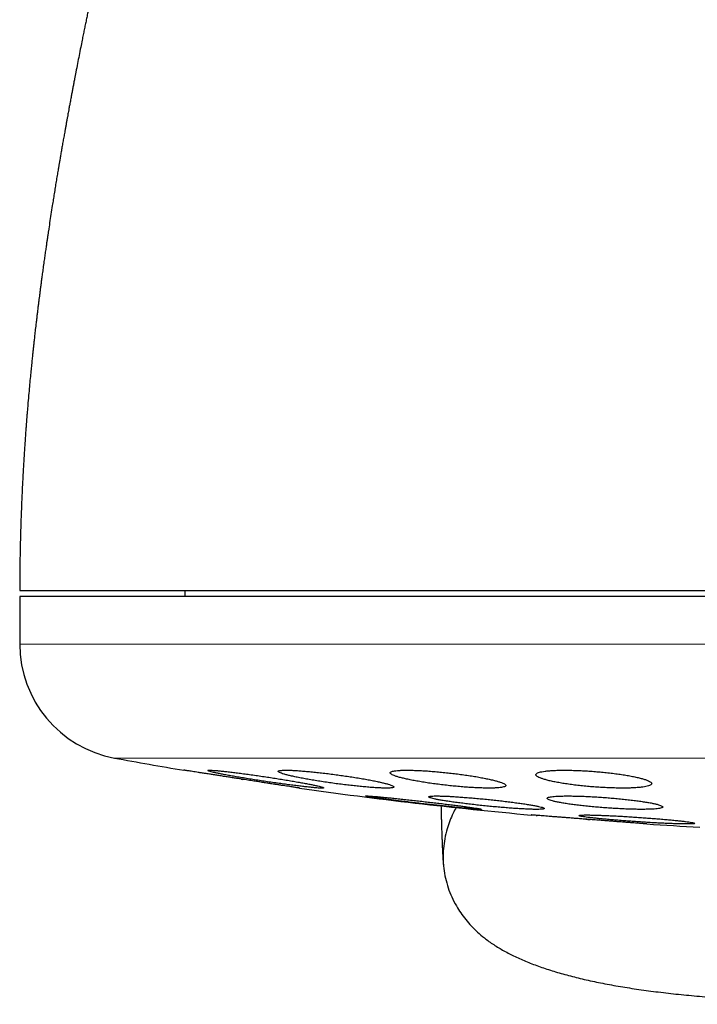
# Model space of a CAD drawing. Header units: millimetres. Extents: x 8 to 913, y 12 to 937.
# Tile 4 of 73: x 507 to 518, y 437 to 454. Entities that reach past the tile are written whole.
import ezdxf

# ---------------------------------------------------------------- set-up
doc = ezdxf.new("R2010")
doc.units = ezdxf.units.MM

msp = doc.modelspace()

# ---------------------------------------------------------------- linework, layer by layer
at = {"color": 7, "linetype": 'Continuous', "lineweight": 30}
for p, q in [((509.454, 443.732), (509.454, 443.632)), ((506.604, 443.632), (506.604, 442.806)), ((538.604, 443.632), (506.604, 443.632)), ((510.429, 440.476), (510.461, 440.471)), ((512.58, 440.182), (512.58, 440.182)), ((515.714, 440.143), (515.714, 440.143))]:
    msp.add_line(p, q, dxfattribs=at)
at = {"color": 252, "linetype": 'Continuous', "lineweight": 0}
for p, q in [((506.604, 442.806), (538.604, 442.806)), ((508.243, 440.839), (522.604, 440.839))]:
    msp.add_line(p, q, dxfattribs=at)
at = {"color": 7, "linetype": 'Continuous', "lineweight": 30}
for centre, radius, start, end in [((508.604, 442.806), 2, 180, 259.6013), ((522.604, 519.096), 79.564, 259.60133, 260.47733), ((522.604, 519.096), 79.564, 261.9336, 264.83483), ((522.604, 519.096), 79.564, 266.27849, 266.93802)]:
    msp.add_arc(centre, radius, start, end, dxfattribs=at)
for points, knots in [([(511.076, 467.051), (511.075, 467.051), (511.075, 467.049), (511.073, 467.043), (511.071, 467.035), (511.068, 467.026), (511.065, 467.016), (511.061, 467.005), (511.058, 466.994), (511.055, 466.983), (511.051, 466.972), (511.048, 466.961), (511.044, 466.95), (511.041, 466.939), (511.038, 466.929), (511.035, 466.919), (511.032, 466.91), (511.03, 466.901), (511.027, 466.892), (511.023, 466.881), (511.019, 466.867), (511.014, 466.851), (511.009, 466.834), (511.004, 466.817), (510.999, 466.8), (510.994, 466.784), (510.989, 466.766), (510.983, 466.748), (510.977, 466.727), (510.97, 466.705), (510.963, 466.68), (510.955, 466.654), (510.947, 466.626), (510.938, 466.597), (510.929, 466.567), (510.921, 466.538), (510.912, 466.51), (510.905, 466.485), (510.899, 466.463), (510.892, 466.441), (510.885, 466.415), (510.876, 466.387), (510.867, 466.355), (510.857, 466.322), (510.848, 466.289), (510.838, 466.256), (510.83, 466.227), (510.822, 466.2), (510.814, 466.173), (510.806, 466.145), (510.797, 466.114), (510.788, 466.083), (510.78, 466.053), (510.772, 466.025), (510.764, 465.997), (510.755, 465.967), (510.745, 465.932), (510.735, 465.895), (510.724, 465.859), (510.715, 465.825), (510.706, 465.793), (510.697, 465.763), (510.689, 465.733), (510.68, 465.701), (510.671, 465.669), (510.663, 465.642), (510.657, 465.619), (510.651, 465.599), (510.646, 465.579), (510.639, 465.557), (510.632, 465.532), (510.625, 465.504), (510.617, 465.476), (510.609, 465.448), (510.602, 465.423), (510.596, 465.401), (510.59, 465.38), (510.584, 465.358), (510.577, 465.333), (510.57, 465.307), (510.562, 465.279), (510.555, 465.252), (510.547, 465.226), (510.541, 465.204), (510.536, 465.185), (510.532, 465.169), (510.527, 465.152), (510.521, 465.132), (510.514, 465.106), (510.506, 465.077), (510.498, 465.045), (510.489, 465.013), (510.48, 464.981), (510.472, 464.951), (510.464, 464.923), (510.456, 464.895), (510.448, 464.865), (510.44, 464.834), (510.431, 464.802), (510.422, 464.767), (510.412, 464.733), (510.403, 464.699), (510.395, 464.667), (510.386, 464.636), (510.377, 464.602), (510.368, 464.567), (510.358, 464.531), (510.348, 464.495), (510.339, 464.459), (510.329, 464.421), (510.319, 464.385), (510.31, 464.352), (510.303, 464.325), (510.297, 464.302), (510.291, 464.279), (510.283, 464.251), (510.275, 464.219), (510.266, 464.185), (510.255, 464.145), (510.244, 464.102), (510.232, 464.057), (510.218, 464.005), (510.202, 463.946), (510.185, 463.878), (510.168, 463.814), (510.151, 463.751), (510.136, 463.692), (510.12, 463.631), (510.103, 463.565), (510.086, 463.499), (510.07, 463.438), (510.056, 463.384), (510.042, 463.332), (510.028, 463.277), (510.014, 463.222), (510, 463.167), (509.985, 463.111), (509.971, 463.053), (509.955, 462.994), (509.94, 462.935), (509.926, 462.879), (509.913, 462.826), (509.9, 462.776), (509.887, 462.726), (509.874, 462.673), (509.86, 462.62), (509.848, 462.573), (509.838, 462.533), (509.828, 462.493), (509.817, 462.448), (509.805, 462.401), (509.794, 462.356), (509.783, 462.313), (509.773, 462.272), (509.763, 462.234), (509.755, 462.2), (509.747, 462.169), (509.74, 462.139), (509.732, 462.107), (509.722, 462.069), (509.712, 462.028), (509.699, 461.976), (509.685, 461.919), (509.669, 461.856), (509.654, 461.795), (509.638, 461.731), (509.621, 461.661), (509.602, 461.584), (509.583, 461.505), (509.563, 461.423), (509.543, 461.342), (509.526, 461.271), (509.511, 461.211), (509.5, 461.165), (509.489, 461.12), (509.479, 461.077), (509.468, 461.032), (509.456, 460.983), (509.443, 460.929), (509.429, 460.871), (509.415, 460.811), (509.401, 460.754), (509.388, 460.702), (509.377, 460.656), (509.367, 460.612), (509.356, 460.566), (509.344, 460.516), (509.332, 460.468), (509.323, 460.427), (509.314, 460.393), (509.306, 460.358), (509.296, 460.318), (509.286, 460.276), (509.277, 460.235), (509.268, 460.2), (509.26, 460.167), (509.249, 460.12), (509.234, 460.059), (509.218, 459.99), (509.202, 459.925), (509.186, 459.857), (509.168, 459.785), (509.151, 459.713), (509.13, 459.626), (509.106, 459.526), (509.079, 459.413), (509.052, 459.301), (509.026, 459.191), (509, 459.082), (508.974, 458.972), (508.947, 458.86), (508.92, 458.746), (508.893, 458.633), (508.865, 458.519), (508.837, 458.398), (508.808, 458.279), (508.779, 458.156), (508.753, 458.045), (508.725, 457.929), (508.704, 457.84), (508.688, 457.773), (508.679, 457.733), (508.669, 457.69), (508.657, 457.641), (508.646, 457.593), (508.635, 457.549), (508.626, 457.51), (508.617, 457.469), (508.606, 457.426), (508.596, 457.382), (508.587, 457.345), (508.58, 457.314), (508.574, 457.289), (508.568, 457.263), (508.561, 457.231), (508.552, 457.192), (508.542, 457.152), (508.533, 457.112), (508.524, 457.073), (508.514, 457.033), (508.504, 456.987), (508.492, 456.937), (508.481, 456.888), (508.47, 456.844), (508.461, 456.803), (508.451, 456.759), (508.439, 456.708), (508.427, 456.656), (508.416, 456.608), (508.406, 456.565), (508.395, 456.52), (508.384, 456.468), (508.371, 456.416), (508.36, 456.367), (508.35, 456.324), (508.34, 456.279), (508.328, 456.228), (508.317, 456.176), (508.306, 456.128), (508.296, 456.087), (508.287, 456.045), (508.276, 455.999), (508.262, 455.935), (508.246, 455.863), (508.226, 455.776), (508.206, 455.69), (508.187, 455.603), (508.167, 455.516), (508.149, 455.435), (508.133, 455.361), (508.118, 455.295), (508.103, 455.225), (508.087, 455.153), (508.071, 455.082), (508.057, 455.018), (508.044, 454.957), (508.032, 454.905), (508.022, 454.858), (508.013, 454.815), (508.003, 454.768), (507.99, 454.712), (507.978, 454.654), (507.966, 454.598), (507.954, 454.544), (507.941, 454.484), (507.928, 454.422), (507.916, 454.364), (507.904, 454.31), (507.892, 454.252), (507.879, 454.19), (507.866, 454.129), (507.853, 454.068), (507.838, 453.999), (507.822, 453.922), (507.806, 453.842), (507.789, 453.76), (507.771, 453.675), (507.753, 453.589), (507.736, 453.503), (507.718, 453.417), (507.7, 453.329), (507.68, 453.229), (507.656, 453.109), (507.63, 452.975), (507.602, 452.832), (507.576, 452.699), (507.554, 452.586), (507.537, 452.498), (507.524, 452.428), (507.511, 452.358), (507.497, 452.286), (507.482, 452.207), (507.468, 452.13), (507.455, 452.063), (507.446, 452.01), (507.437, 451.961), (507.427, 451.909), (507.417, 451.851), (507.406, 451.791), (507.395, 451.732), (507.383, 451.662), (507.369, 451.585), (507.353, 451.497), (507.338, 451.411), (507.323, 451.327), (507.31, 451.25), (507.298, 451.178), (507.287, 451.115), (507.277, 451.055), (507.265, 450.984), (507.25, 450.897), (507.233, 450.796), (507.216, 450.692), (507.199, 450.587), (507.183, 450.484), (507.164, 450.365), (507.143, 450.233), (507.121, 450.086), (507.103, 449.969), (507.09, 449.88), (507.081, 449.817), (507.071, 449.751), (507.061, 449.679), (507.049, 449.598), (507.036, 449.509), (507.022, 449.409), (507.008, 449.307), (506.994, 449.206), (506.982, 449.118), (506.973, 449.05), (506.967, 448.998), (506.962, 448.96), (506.957, 448.925), (506.953, 448.892), (506.948, 448.856), (506.943, 448.813), (506.936, 448.759), (506.928, 448.695), (506.919, 448.626), (506.911, 448.555), (506.902, 448.486), (506.895, 448.421), (506.885, 448.34), (506.874, 448.245), (506.862, 448.141), (506.852, 448.05), (506.844, 447.973), (506.836, 447.902), (506.828, 447.83), (506.82, 447.748), (506.81, 447.654), (506.799, 447.546), (506.787, 447.424), (506.774, 447.287), (506.76, 447.136), (506.749, 447.002), (506.739, 446.89), (506.732, 446.808), (506.726, 446.732), (506.721, 446.669), (506.717, 446.618), (506.715, 446.581), (506.712, 446.549), (506.71, 446.513), (506.706, 446.469), (506.703, 446.421), (506.699, 446.369), (506.695, 446.315), (506.691, 446.26), (506.688, 446.21), (506.685, 446.165), (506.682, 446.123), (506.68, 446.077), (506.676, 446.02), (506.672, 445.949), (506.666, 445.861), (506.661, 445.76), (506.655, 445.646), (506.648, 445.517), (506.641, 445.374), (506.635, 445.218), (506.628, 445.048), (506.622, 444.863), (506.616, 444.665), (506.611, 444.452), (506.607, 444.225), (506.605, 443.983), (506.604, 443.818), (506.604, 443.732)], [0, 0, 0, 0, 0.0081585, 0.0158654, 0.0231249, 0.0299412, 0.0363179, 0.0422586, 0.0474634, 0.0522858, 0.0567282, 0.0607927, 0.0644811, 0.0681602, 0.071374, 0.0741243, 0.0764184, 0.0786176, 0.0809353, 0.083371, 0.086912, 0.0906745, 0.0945796, 0.0982551, 0.1017204, 0.1049007, 0.1081151, 0.111595, 0.115339, 0.1193459, 0.1235888, 0.1279307, 0.132351, 0.1368491, 0.1414245, 0.1458241, 0.1497991, 0.1533518, 0.1559447, 0.158876, 0.1622156, 0.1659468, 0.1698787, 0.1739537, 0.1780954, 0.181871, 0.1852257, 0.1881614, 0.1910098, 0.1941102, 0.1973994, 0.200863, 0.204018, 0.2067699, 0.2093365, 0.2123363, 0.2158364, 0.2195562, 0.2229848, 0.2261123, 0.2290972, 0.2316305, 0.2343489, 0.2372517, 0.2401046, 0.2426462, 0.2444255, 0.2460141, 0.2476424, 0.2494975, 0.2515786, 0.2538851, 0.2563296, 0.258579, 0.2606013, 0.2623972, 0.2639493, 0.2656009, 0.2675086, 0.2696717, 0.2717276, 0.2739133, 0.2758776, 0.2775608, 0.2789635, 0.2800864, 0.2811687, 0.2826847, 0.2845429, 0.2867425, 0.2891409, 0.2913336, 0.2937509, 0.2958098, 0.2976365, 0.299743, 0.3016325, 0.3037276, 0.3060127, 0.3082037, 0.3107496, 0.3129579, 0.3149042, 0.3169603, 0.3191727, 0.321461, 0.3237944, 0.325985, 0.3282545, 0.3306041, 0.3329729, 0.3350551, 0.3368091, 0.3379032, 0.339246, 0.3409211, 0.3429279, 0.345047, 0.3470505, 0.3499688, 0.3526231, 0.3550171, 0.3589558, 0.3627559, 0.366576, 0.3697813, 0.3731682, 0.3762896, 0.3797333, 0.3837224, 0.3869142, 0.3894554, 0.3921894, 0.3950785, 0.3979341, 0.4007189, 0.4034466, 0.4063762, 0.4094239, 0.4122932, 0.4150963, 0.4176674, 0.4200139, 0.4223427, 0.4248276, 0.4276687, 0.4297947, 0.4315469, 0.4332735, 0.4354414, 0.4377403, 0.4397758, 0.4416558, 0.4436731, 0.4453469, 0.4468986, 0.4482758, 0.4494952, 0.4508988, 0.4526222, 0.454549, 0.4564284, 0.4594419, 0.4620571, 0.4646503, 0.4674504, 0.4704545, 0.4736099, 0.477148, 0.4804889, 0.4838595, 0.4872374, 0.4893147, 0.4912183, 0.4929718, 0.4947192, 0.4964853, 0.4984354, 0.5006064, 0.5030604, 0.5054298, 0.5076255, 0.5096552, 0.5112098, 0.5126914, 0.5143251, 0.5161518, 0.5179717, 0.519326, 0.5203242, 0.5213829, 0.522771, 0.524331, 0.5256854, 0.5268183, 0.5278127, 0.5289785, 0.5315416, 0.5339102, 0.5357503, 0.5380153, 0.5406543, 0.5428358, 0.5450425, 0.5491421, 0.5525764, 0.5561063, 0.5599214, 0.5631421, 0.5665912, 0.570411, 0.5738371, 0.5774284, 0.5811055, 0.5845471, 0.58882, 0.592233, 0.5960705, 0.5991099, 0.6030195, 0.6042285, 0.6053275, 0.6066596, 0.6082402, 0.6098131, 0.611115, 0.6121926, 0.6133925, 0.6148558, 0.6161903, 0.6173619, 0.6182815, 0.6189539, 0.6196904, 0.6206598, 0.6218727, 0.6231659, 0.6242978, 0.6255352, 0.6266485, 0.6280036, 0.6296128, 0.6311775, 0.6324849, 0.63358, 0.6348447, 0.636445, 0.6381432, 0.6395691, 0.6407321, 0.6420238, 0.6435978, 0.6453056, 0.6467519, 0.6479252, 0.649194, 0.6507455, 0.652458, 0.6538447, 0.6549799, 0.65612, 0.6575118, 0.6591271, 0.6617077, 0.6639089, 0.66685, 0.6692659, 0.6715785, 0.674533, 0.6763728, 0.6780736, 0.6802652, 0.6824862, 0.6844281, 0.686456, 0.6880749, 0.6896683, 0.6910076, 0.6921395, 0.6934648, 0.6950737, 0.696988, 0.6985089, 0.6998997, 0.7016719, 0.7036782, 0.7053071, 0.7066808, 0.708354, 0.7102806, 0.7120355, 0.7135824, 0.7155893, 0.7179181, 0.7201881, 0.7224888, 0.7249854, 0.7274278, 0.7298983, 0.7322916, 0.7347961, 0.7374382, 0.7408168, 0.7449855, 0.748786, 0.7530026, 0.7563071, 0.758352, 0.7603787, 0.762256, 0.7642475, 0.766503, 0.7688753, 0.7707605, 0.7721627, 0.7733818, 0.7748881, 0.7765421, 0.7782192, 0.7799156, 0.7815691, 0.7840376, 0.7864548, 0.7889124, 0.791166, 0.7934565, 0.7954966, 0.7972109, 0.798742, 0.8005106, 0.8031448, 0.8060432, 0.8089476, 0.8118547, 0.8147491, 0.8175491, 0.8217355, 0.8257696, 0.829743, 0.8314654, 0.8332132, 0.8349863, 0.8369166, 0.8391656, 0.8417284, 0.8442796, 0.8474522, 0.8502368, 0.8526338, 0.8547282, 0.8558565, 0.8569067, 0.8578789, 0.858773, 0.859639, 0.8608128, 0.8623571, 0.864098, 0.8661093, 0.8680861, 0.8699658, 0.8717486, 0.8734344, 0.8767206, 0.8795659, 0.8820346, 0.8841498, 0.8859193, 0.8878745, 0.8900907, 0.8926803, 0.8956438, 0.8989886, 0.9027316, 0.9068739, 0.9114163, 0.913715, 0.9160763, 0.9181734, 0.919912, 0.9212919, 0.9223129, 0.9229875, 0.9239277, 0.9252381, 0.926577, 0.9278955, 0.9295281, 0.9310292, 0.9323905, 0.9336122, 0.9346946, 0.9358739, 0.9373413, 0.939359, 0.9417498, 0.9445145, 0.947654, 0.9511693, 0.9550617, 0.9593325, 0.9639835, 0.9690165, 0.9744336, 0.9802375, 0.986431, 0.9930172, 1, 1, 1, 1]), ([(506.605, 443.732), (506.605, 443.732), (506.602, 443.732), (506.614, 443.732), (506.643, 443.732), (506.69, 443.732), (506.755, 443.732), (506.836, 443.732), (506.935, 443.732), (507.052, 443.732), (507.185, 443.732), (507.288, 443.732), (507.339, 443.732)], [0, 0, 0, 0, 0.01944, 0.128345, 0.23754, 0.346777, 0.455709, 0.564456, 0.673139, 0.781877, 0.890791, 1, 1, 1, 1]), ([(507.339, 443.732), (507.388, 443.732), (507.487, 443.732), (507.652, 443.732), (507.829, 443.732), (508.021, 443.732), (508.225, 443.732), (508.438, 443.732), (508.659, 443.732), (508.887, 443.732), (509.125, 443.732), (509.374, 443.732), (509.64, 443.732), (509.922, 443.732), (510.22, 443.732), (510.53, 443.732), (510.85, 443.732), (511.181, 443.732), (511.517, 443.732), (511.854, 443.732), (512.194, 443.732), (512.542, 443.732), (512.898, 443.732), (513.269, 443.732), (513.656, 443.732), (514.058, 443.732), (514.468, 443.732), (514.884, 443.732), (515.309, 443.732), (515.732, 443.732), (516.152, 443.732), (516.568, 443.732), (516.99, 443.732), (517.416, 443.732), (517.855, 443.732), (518.307, 443.732), (518.772, 443.732), (519.239, 443.732), (519.71, 443.732), (520.184, 443.732), (520.651, 443.732), (521.11, 443.732), (521.561, 443.732), (522.013, 443.732), (522.466, 443.732), (522.768, 443.732), (522.919, 443.732)], [0, 0, 0, 0, 0.023363, 0.046689, 0.069999, 0.093313, 0.116654, 0.140027, 0.162034, 0.184017, 0.205994, 0.227982, 0.25, 0.273367, 0.296695, 0.320005, 0.343318, 0.366655, 0.390027, 0.412034, 0.434017, 0.455994, 0.477982, 0.5, 0.523367, 0.546695, 0.570005, 0.593318, 0.616655, 0.640027, 0.662034, 0.684017, 0.705994, 0.727982, 0.75, 0.773367, 0.796695, 0.820005, 0.843318, 0.866655, 0.890024, 0.912028, 0.93401, 0.955988, 0.977978, 1, 1, 1, 1]), ([(510.44, 440.474), (510.412, 440.478), (510.357, 440.487), (510.273, 440.5), (510.189, 440.513), (510.107, 440.526), (510.028, 440.538), (509.952, 440.55), (509.879, 440.561), (509.81, 440.572), (509.746, 440.582), (509.688, 440.591), (509.634, 440.599), (509.586, 440.606), (509.545, 440.613), (509.511, 440.618), (509.483, 440.622), (509.461, 440.626), (509.448, 440.628), (509.441, 440.629), (509.441, 440.629), (509.441, 440.629)], [0, 0, 0, 0, 0.053532, 0.107434, 0.162503, 0.217977, 0.27151, 0.325416, 0.380507, 0.436009, 0.48924, 0.542845, 0.597643, 0.652856, 0.705484, 0.758483, 0.812659, 0.867245, 0.919326, 0.971773, 1, 1, 1, 1]), ([(510.855, 440.514), (510.817, 440.52), (510.742, 440.531), (510.63, 440.547), (510.522, 440.562), (510.417, 440.576), (510.318, 440.588), (510.225, 440.599), (510.141, 440.609), (510.067, 440.617), (510.002, 440.623), (509.948, 440.627), (509.906, 440.629), (509.876, 440.629), (509.858, 440.627), (509.853, 440.624), (509.86, 440.618), (509.879, 440.611), (509.91, 440.602), (509.952, 440.592), (510.007, 440.58), (510.071, 440.566), (510.145, 440.552), (510.229, 440.536), (510.321, 440.52), (510.419, 440.503), (510.524, 440.486), (510.633, 440.468), (510.745, 440.451), (510.858, 440.433), (510.972, 440.417), (511.085, 440.401), (511.194, 440.386), (511.299, 440.372), (511.398, 440.359), (511.49, 440.348), (511.573, 440.339), (511.648, 440.331), (511.711, 440.325), (511.764, 440.321), (511.806, 440.319), (511.835, 440.319), (511.852, 440.321), (511.857, 440.325), (511.849, 440.331), (511.829, 440.338), (511.797, 440.347), (511.754, 440.358), (511.699, 440.37), (511.634, 440.383), (511.559, 440.397), (511.475, 440.413), (511.383, 440.429), (511.284, 440.446), (511.179, 440.464), (511.072, 440.481), (510.963, 440.498), (510.891, 440.509), (510.855, 440.514)], [0, 0, 0, 0, 0.018035, 0.036127, 0.054162, 0.072204, 0.090304, 0.108345, 0.126243, 0.144199, 0.162096, 0.179792, 0.197546, 0.215243, 0.232821, 0.250456, 0.268034, 0.285626, 0.303273, 0.320866, 0.338595, 0.356379, 0.374109, 0.392041, 0.410029, 0.427961, 0.446075, 0.464245, 0.482359, 0.500553, 0.518805, 0.536999, 0.555134, 0.573328, 0.591462, 0.609424, 0.627445, 0.645407, 0.663161, 0.680972, 0.698726, 0.716329, 0.733989, 0.751593, 0.769167, 0.786797, 0.804372, 0.822048, 0.83978, 0.857457, 0.875322, 0.893243, 0.91111, 0.929172, 0.947292, 0.965355, 0.982678, 1, 1, 1, 1]), ([(511.44, 440.32), (511.44, 440.32), (511.441, 440.319), (511.436, 440.32), (511.424, 440.322), (511.405, 440.325), (511.379, 440.329), (511.347, 440.334), (511.309, 440.34), (511.265, 440.347), (511.214, 440.354), (511.159, 440.363), (511.099, 440.372), (511.033, 440.382), (510.963, 440.393), (510.89, 440.405), (510.814, 440.416), (510.734, 440.429), (510.645, 440.442), (510.547, 440.458), (510.476, 440.469), (510.44, 440.474)], [0, 0, 0, 0, 0.013432, 0.065306, 0.11754, 0.170911, 0.224673, 0.276569, 0.328821, 0.382195, 0.435953, 0.488235, 0.540874, 0.594633, 0.648776, 0.701645, 0.754875, 0.809239, 0.863993, 0.931621, 1, 1, 1, 1]), ([(512.07, 440.551), (512.033, 440.556), (511.958, 440.566), (511.847, 440.58), (511.739, 440.592), (511.634, 440.602), (511.536, 440.611), (511.444, 440.619), (511.36, 440.624), (511.285, 440.628), (511.22, 440.629), (511.167, 440.629), (511.124, 440.627), (511.093, 440.622), (511.074, 440.616), (511.068, 440.609), (511.074, 440.599), (511.092, 440.588), (511.122, 440.576), (511.164, 440.562), (511.218, 440.548), (511.282, 440.532), (511.356, 440.515), (511.44, 440.498), (511.532, 440.481), (511.631, 440.463), (511.736, 440.446), (511.845, 440.429), (511.958, 440.412), (512.071, 440.396), (512.185, 440.382), (512.298, 440.368), (512.407, 440.356), (512.512, 440.345), (512.61, 440.337), (512.702, 440.329), (512.785, 440.324), (512.859, 440.321), (512.923, 440.319), (512.976, 440.32), (513.018, 440.322), (513.048, 440.326), (513.066, 440.332), (513.072, 440.34), (513.065, 440.35), (513.046, 440.361), (513.015, 440.373), (512.972, 440.387), (512.918, 440.402), (512.853, 440.417), (512.778, 440.434), (512.694, 440.451), (512.602, 440.469), (512.502, 440.486), (512.397, 440.504), (512.289, 440.52), (512.179, 440.537), (512.106, 440.546), (512.07, 440.551)], [0, 0, 0, 0, 0.017883, 0.035822, 0.053704, 0.071595, 0.089543, 0.107432, 0.125172, 0.14297, 0.16071, 0.178305, 0.195957, 0.213553, 0.231129, 0.248761, 0.266337, 0.284024, 0.301767, 0.319455, 0.337337, 0.355274, 0.373157, 0.391233, 0.409367, 0.427443, 0.445631, 0.463875, 0.482062, 0.500224, 0.518444, 0.536605, 0.554616, 0.572685, 0.590694, 0.608496, 0.626356, 0.644158, 0.661788, 0.679475, 0.697105, 0.714673, 0.732298, 0.749867, 0.767509, 0.785205, 0.802847, 0.820663, 0.838535, 0.856352, 0.874371, 0.892448, 0.910468, 0.928632, 0.946855, 0.965019, 0.98251, 1, 1, 1, 1]), ([(514.003, 440.584), (513.966, 440.587), (513.891, 440.595), (513.781, 440.605), (513.673, 440.614), (513.57, 440.62), (513.471, 440.625), (513.38, 440.628), (513.296, 440.629), (513.222, 440.628), (513.157, 440.626), (513.102, 440.621), (513.059, 440.614), (513.028, 440.606), (513.008, 440.596), (513.001, 440.585), (513.006, 440.572), (513.024, 440.558), (513.054, 440.543), (513.095, 440.527), (513.149, 440.51), (513.213, 440.493), (513.287, 440.476), (513.371, 440.458), (513.464, 440.441), (513.563, 440.424), (513.668, 440.407), (513.778, 440.392), (513.89, 440.378), (514.004, 440.364), (514.118, 440.353), (514.23, 440.343), (514.338, 440.334), (514.442, 440.328), (514.541, 440.323), (514.632, 440.32), (514.715, 440.319), (514.789, 440.32), (514.853, 440.323), (514.907, 440.328), (514.949, 440.335), (514.98, 440.343), (514.999, 440.353), (515.005, 440.364), (514.999, 440.377), (514.981, 440.391), (514.95, 440.406), (514.908, 440.422), (514.854, 440.439), (514.789, 440.456), (514.713, 440.474), (514.629, 440.491), (514.536, 440.509), (514.436, 440.526), (514.331, 440.542), (514.222, 440.557), (514.113, 440.571), (514.04, 440.579), (514.003, 440.584)], [0, 0, 0, 0, 0.01773, 0.035517, 0.053246, 0.070982, 0.088776, 0.106512, 0.124131, 0.141808, 0.159427, 0.176995, 0.194619, 0.212188, 0.229839, 0.247546, 0.265198, 0.28303, 0.300918, 0.318752, 0.336787, 0.354879, 0.372915, 0.391087, 0.409317, 0.427489, 0.44567, 0.463909, 0.482088, 0.500143, 0.518256, 0.53631, 0.554161, 0.57207, 0.58992, 0.607583, 0.625303, 0.642965, 0.660536, 0.678163, 0.695735, 0.713348, 0.731016, 0.74863, 0.766399, 0.784224, 0.801994, 0.819968, 0.837998, 0.855972, 0.874112, 0.89231, 0.91045, 0.928644, 0.946896, 0.965088, 0.982544, 1, 1, 1, 1]), ([(516.522, 440.608), (516.485, 440.611), (516.411, 440.616), (516.301, 440.622), (516.194, 440.626), (516.091, 440.629), (515.993, 440.629), (515.901, 440.628), (515.818, 440.624), (515.743, 440.619), (515.678, 440.612), (515.624, 440.603), (515.58, 440.593), (515.548, 440.581), (515.528, 440.568), (515.52, 440.553), (515.525, 440.538), (515.542, 440.522), (515.572, 440.505), (515.614, 440.488), (515.668, 440.47), (515.733, 440.452), (515.808, 440.435), (515.892, 440.418), (515.985, 440.402), (516.084, 440.387), (516.19, 440.373), (516.299, 440.361), (516.411, 440.349), (516.524, 440.34), (516.637, 440.332), (516.749, 440.326), (516.857, 440.322), (516.96, 440.32), (517.058, 440.319), (517.149, 440.321), (517.232, 440.325), (517.306, 440.33), (517.37, 440.337), (517.424, 440.346), (517.467, 440.356), (517.498, 440.368), (517.517, 440.381), (517.524, 440.396), (517.519, 440.411), (517.5, 440.428), (517.47, 440.444), (517.427, 440.462), (517.373, 440.479), (517.307, 440.497), (517.232, 440.514), (517.146, 440.531), (517.053, 440.547), (516.953, 440.562), (516.848, 440.576), (516.74, 440.588), (516.631, 440.599), (516.558, 440.605), (516.522, 440.608)], [0, 0, 0, 0, 0.017619, 0.035293, 0.052911, 0.070533, 0.088211, 0.105833, 0.1234, 0.141024, 0.158592, 0.176214, 0.193891, 0.211513, 0.229299, 0.247141, 0.264928, 0.28292, 0.300969, 0.318961, 0.337112, 0.355321, 0.373472, 0.391663, 0.409913, 0.428103, 0.446196, 0.464347, 0.482439, 0.500339, 0.518296, 0.536195, 0.553895, 0.571651, 0.58935, 0.606931, 0.624568, 0.642148, 0.65974, 0.677388, 0.694981, 0.712707, 0.730489, 0.748216, 0.766144, 0.784128, 0.802056, 0.820166, 0.838333, 0.856443, 0.874637, 0.892889, 0.911082, 0.92922, 0.947417, 0.965554, 0.982777, 1, 1, 1, 1]), ([(513.58, 440.088), (513.542, 440.093), (513.467, 440.101), (513.355, 440.114), (513.247, 440.125), (513.142, 440.136), (513.043, 440.147), (512.951, 440.156), (512.867, 440.164), (512.792, 440.171), (512.728, 440.176), (512.674, 440.18), (512.631, 440.183), (512.601, 440.184), (512.583, 440.184), (512.578, 440.183), (512.584, 440.18), (512.604, 440.175), (512.635, 440.169), (512.679, 440.162), (512.733, 440.154), (512.798, 440.145), (512.873, 440.135), (512.957, 440.124), (513.049, 440.112), (513.148, 440.099), (513.252, 440.087), (513.361, 440.074), (513.472, 440.06), (513.585, 440.047), (513.698, 440.035), (513.81, 440.022), (513.919, 440.011), (514.023, 440), (514.122, 439.989), (514.213, 439.98), (514.297, 439.972), (514.371, 439.966), (514.435, 439.96), (514.488, 439.956), (514.53, 439.953), (514.559, 439.952), (514.577, 439.952), (514.582, 439.954), (514.574, 439.957), (514.554, 439.962), (514.521, 439.968), (514.477, 439.975), (514.422, 439.983), (514.356, 439.992), (514.281, 440.003), (514.196, 440.014), (514.104, 440.026), (514.005, 440.038), (513.9, 440.051), (513.794, 440.064), (513.686, 440.076), (513.615, 440.084), (513.58, 440.088)], [0, 0, 0, 0, 0.017991, 0.036039, 0.054029, 0.072023, 0.090075, 0.108069, 0.125989, 0.143967, 0.161886, 0.179689, 0.197549, 0.215351, 0.233071, 0.250847, 0.268567, 0.286274, 0.304037, 0.321744, 0.339513, 0.357338, 0.375107, 0.392986, 0.410921, 0.428801, 0.44679, 0.464836, 0.482826, 0.500878, 0.518987, 0.537039, 0.555078, 0.573175, 0.591213, 0.609168, 0.62718, 0.645135, 0.662972, 0.680867, 0.698705, 0.716444, 0.734241, 0.75198, 0.769683, 0.787443, 0.805146, 0.822889, 0.840688, 0.858431, 0.876273, 0.894171, 0.912013, 0.92997, 0.947984, 0.965942, 0.982971, 1, 1, 1, 1]), ([(514.668, 440.126), (514.631, 440.13), (514.556, 440.137), (514.445, 440.147), (514.336, 440.156), (514.232, 440.164), (514.134, 440.171), (514.042, 440.177), (513.958, 440.181), (513.883, 440.183), (513.818, 440.184), (513.764, 440.184), (513.722, 440.182), (513.691, 440.179), (513.672, 440.175), (513.666, 440.169), (513.672, 440.162), (513.691, 440.154), (513.722, 440.144), (513.764, 440.134), (513.819, 440.123), (513.883, 440.111), (513.958, 440.099), (514.042, 440.086), (514.134, 440.073), (514.233, 440.06), (514.338, 440.047), (514.447, 440.034), (514.559, 440.021), (514.672, 440.01), (514.785, 439.999), (514.897, 439.989), (515.006, 439.98), (515.11, 439.972), (515.208, 439.965), (515.3, 439.96), (515.383, 439.956), (515.457, 439.953), (515.521, 439.952), (515.575, 439.953), (515.617, 439.954), (515.647, 439.958), (515.665, 439.962), (515.67, 439.968), (515.663, 439.975), (515.644, 439.984), (515.612, 439.993), (515.568, 440.003), (515.514, 440.015), (515.448, 440.026), (515.373, 440.039), (515.288, 440.052), (515.196, 440.065), (515.096, 440.078), (514.991, 440.091), (514.884, 440.103), (514.776, 440.115), (514.704, 440.123), (514.668, 440.126)], [0, 0, 0, 0, 0.0178806, 0.0358177, 0.0536977, 0.0715825, 0.0895247, 0.1074089, 0.1252091, 0.1430665, 0.1608665, 0.178585, 0.1963602, 0.2140789, 0.2317864, 0.2495501, 0.2672579, 0.2850288, 0.302856, 0.3206275, 0.3385089, 0.3564468, 0.3743287, 0.3923201, 0.4103685, 0.42836, 0.4464127, 0.464523, 0.4825754, 0.500613, 0.5187084, 0.5367455, 0.5546978, 0.5727079, 0.5906597, 0.6084948, 0.6263872, 0.6442219, 0.6619599, 0.6797547, 0.6974927, 0.7151957, 0.7329552, 0.7506586, 0.7684032, 0.7862039, 0.803949, 0.8217933, 0.8396939, 0.8575387, 0.8754983, 0.8935148, 0.9114746, 0.9295153, 0.9476133, 0.9656538, 0.982827, 1, 1, 1, 1]), ([(516.714, 440.157), (516.676, 440.16), (516.602, 440.165), (516.491, 440.172), (516.383, 440.177), (516.28, 440.181), (516.181, 440.183), (516.09, 440.184), (516.006, 440.184), (515.931, 440.182), (515.866, 440.179), (515.812, 440.174), (515.769, 440.168), (515.738, 440.161), (515.719, 440.153), (515.712, 440.143), (515.717, 440.133), (515.736, 440.122), (515.766, 440.11), (515.809, 440.097), (515.863, 440.085), (515.928, 440.072), (516.003, 440.058), (516.087, 440.045), (516.18, 440.033), (516.279, 440.02), (516.384, 440.009), (516.493, 439.998), (516.604, 439.988), (516.718, 439.979), (516.831, 439.971), (516.942, 439.965), (517.05, 439.959), (517.154, 439.956), (517.252, 439.953), (517.343, 439.952), (517.426, 439.953), (517.501, 439.955), (517.565, 439.958), (517.618, 439.963), (517.661, 439.969), (517.691, 439.976), (517.71, 439.984), (517.716, 439.994), (517.709, 440.004), (517.69, 440.015), (517.659, 440.027), (517.616, 440.04), (517.561, 440.053), (517.495, 440.066), (517.419, 440.079), (517.335, 440.092), (517.242, 440.105), (517.142, 440.117), (517.037, 440.128), (516.93, 440.139), (516.821, 440.149), (516.75, 440.154), (516.714, 440.157)], [0, 0, 0, 0, 0.01777, 0.035596, 0.053366, 0.071139, 0.088969, 0.106741, 0.124459, 0.142232, 0.15995, 0.177658, 0.195422, 0.213131, 0.230905, 0.248734, 0.266508, 0.284393, 0.302334, 0.320219, 0.338213, 0.356264, 0.374258, 0.392312, 0.410423, 0.428476, 0.446512, 0.464606, 0.482641, 0.50059, 0.518598, 0.536546, 0.554378, 0.572267, 0.590099, 0.607835, 0.625628, 0.643364, 0.661067, 0.678827, 0.69653, 0.714277, 0.73208, 0.749827, 0.767675, 0.785578, 0.803426, 0.821389, 0.839408, 0.857371, 0.875413, 0.893512, 0.911554, 0.929604, 0.947712, 0.965762, 0.982881, 1, 1, 1, 1]), ([(513.882, 440.013), (513.882, 439.992), (513.883, 439.946), (513.885, 439.877), (513.887, 439.805), (513.889, 439.733), (513.891, 439.671), (513.892, 439.619), (513.894, 439.578), (513.895, 439.539), (513.896, 439.505), (513.897, 439.473), (513.899, 439.442), (513.9, 439.415), (513.901, 439.392), (513.901, 439.373), (513.902, 439.354), (513.903, 439.334), (513.904, 439.314), (513.905, 439.293), (513.906, 439.272), (513.907, 439.252), (513.908, 439.234), (513.909, 439.218), (513.909, 439.206), (513.91, 439.196), (513.91, 439.186), (513.911, 439.176), (513.912, 439.166), (513.912, 439.153), (513.913, 439.139), (513.914, 439.124), (513.915, 439.107), (513.916, 439.091), (513.917, 439.074), (513.919, 439.057), (513.92, 439.041), (513.921, 439.025), (513.922, 439.011), (513.924, 438.999), (513.925, 438.989), (513.925, 438.984), (513.925, 438.982)], [0, 0, 0, 0, 0.02615, 0.057972, 0.091838, 0.127777, 0.165818, 0.190815, 0.216365, 0.240522, 0.262902, 0.283485, 0.307103, 0.32774, 0.345373, 0.359995, 0.37444, 0.391009, 0.409708, 0.428161, 0.448234, 0.468226, 0.487417, 0.505805, 0.517407, 0.528663, 0.53957, 0.550513, 0.563491, 0.578786, 0.598102, 0.620144, 0.644885, 0.672287, 0.702299, 0.734855, 0.769869, 0.811094, 0.854978, 0.901292, 0.949749, 1, 1, 1, 1]), ([(514.143, 439.986), (514.126, 439.953), (514.085, 439.877), (514.033, 439.754), (513.984, 439.607), (513.945, 439.447), (513.922, 439.275), (513.916, 439.103), (513.927, 438.932), (513.956, 438.763), (514.003, 438.598), (514.066, 438.437), (514.14, 438.292), (514.223, 438.162), (514.309, 438.046), (514.406, 437.935), (514.514, 437.83), (514.642, 437.721), (514.793, 437.613), (514.971, 437.506), (515.164, 437.407), (515.373, 437.316), (515.596, 437.231), (515.835, 437.153), (516.089, 437.081), (516.359, 437.014), (516.644, 436.953), (516.946, 436.898), (517.264, 436.847), (517.597, 436.802), (517.945, 436.762), (518.306, 436.727), (518.681, 436.696), (519.071, 436.669), (519.481, 436.646), (519.91, 436.627), (520.358, 436.611), (520.824, 436.598), (521.236, 436.59), (521.494, 436.587), (521.591, 436.585)], [0, 0, 0, 0, 0.011528, 0.026642, 0.041477, 0.059698, 0.077644, 0.095403, 0.113059, 0.130697, 0.1484, 0.166248, 0.184327, 0.199014, 0.213944, 0.229163, 0.244715, 0.260646, 0.281191, 0.302596, 0.325001, 0.348516, 0.373227, 0.399205, 0.426515, 0.455213, 0.485457, 0.517192, 0.550455, 0.58528, 0.621697, 0.65904, 0.697967, 0.7385, 0.780658, 0.82537, 0.871809, 0.919993, 0.969937, 1, 1, 1, 1]), ([(516.44, 439.778), (516.413, 439.78), (516.357, 439.784), (516.274, 439.791), (516.19, 439.797), (516.109, 439.804), (516.031, 439.81), (515.956, 439.816), (515.883, 439.821), (515.814, 439.826), (515.751, 439.831), (515.692, 439.836), (515.638, 439.84), (515.591, 439.844), (515.549, 439.847), (515.514, 439.85), (515.485, 439.852), (515.463, 439.854), (515.449, 439.855), (515.441, 439.856), (515.441, 439.856), (515.441, 439.856)], [0, 0, 0, 0, 0.052941, 0.10625, 0.160716, 0.215583, 0.268525, 0.321834, 0.376306, 0.43118, 0.484047, 0.537283, 0.591682, 0.646485, 0.699201, 0.752284, 0.806527, 0.861172, 0.913748, 0.96669, 1, 1, 1, 1]), ([(515.528, 439.849), (515.532, 439.848), (515.538, 439.848), (515.544, 439.847), (515.546, 439.847)], [0, 0, 0, 0, 0.81261, 1, 1, 1, 1]), ([(517.266, 439.817), (517.229, 439.819), (517.154, 439.824), (517.043, 439.831), (516.934, 439.837), (516.83, 439.842), (516.732, 439.847), (516.64, 439.85), (516.556, 439.853), (516.481, 439.855), (516.416, 439.856), (516.362, 439.856), (516.32, 439.854), (516.289, 439.852), (516.27, 439.849), (516.264, 439.845), (516.27, 439.84), (516.29, 439.835), (516.321, 439.829), (516.364, 439.822), (516.419, 439.814), (516.484, 439.806), (516.559, 439.798), (516.643, 439.789), (516.735, 439.781), (516.834, 439.772), (516.939, 439.763), (517.048, 439.755), (517.159, 439.746), (517.272, 439.739), (517.385, 439.731), (517.496, 439.724), (517.604, 439.718), (517.708, 439.713), (517.806, 439.709), (517.898, 439.705), (517.981, 439.702), (518.055, 439.701), (518.12, 439.7), (518.173, 439.7), (518.215, 439.701), (518.245, 439.704), (518.263, 439.707), (518.268, 439.711), (518.261, 439.716), (518.241, 439.721), (518.209, 439.728), (518.165, 439.735), (518.11, 439.742), (518.044, 439.75), (517.968, 439.758), (517.883, 439.767), (517.791, 439.776), (517.691, 439.784), (517.587, 439.793), (517.48, 439.801), (517.372, 439.809), (517.302, 439.814), (517.266, 439.817)], [0, 0, 0, 0, 0.017879, 0.035816, 0.053695, 0.071576, 0.089515, 0.107396, 0.125239, 0.14314, 0.160983, 0.178789, 0.196653, 0.214459, 0.232261, 0.250119, 0.267921, 0.285751, 0.303638, 0.321469, 0.339349, 0.357286, 0.375167, 0.393097, 0.411083, 0.429013, 0.446971, 0.464985, 0.482942, 0.500892, 0.5189, 0.53685, 0.554761, 0.57273, 0.590642, 0.608501, 0.626417, 0.644276, 0.662091, 0.679963, 0.697778, 0.715578, 0.733434, 0.751234, 0.769052, 0.786927, 0.804745, 0.822609, 0.840529, 0.858393, 0.876309, 0.894282, 0.912197, 0.930149, 0.948158, 0.96611, 0.983055, 1, 1, 1, 1]), ([(516.387, 439.782), (516.398, 439.781), (516.422, 439.779), (516.446, 439.777), (516.461, 439.776)], [0, 0, 0, 0, 0.412457, 1, 1, 1, 1]), ([(517.44, 439.7), (517.44, 439.7), (517.441, 439.7), (517.436, 439.7), (517.425, 439.701), (517.407, 439.703), (517.381, 439.705), (517.349, 439.707), (517.311, 439.71), (517.266, 439.714), (517.216, 439.718), (517.16, 439.722), (517.099, 439.727), (517.033, 439.732), (516.963, 439.737), (516.889, 439.743), (516.813, 439.749), (516.733, 439.755), (516.644, 439.762), (516.546, 439.77), (516.476, 439.775), (516.44, 439.778)], [0, 0, 0, 0, 0.008526, 0.061047, 0.113934, 0.16797, 0.222404, 0.274928, 0.327817, 0.381852, 0.436282, 0.488905, 0.541892, 0.596025, 0.650554, 0.703328, 0.756467, 0.810756, 0.865441, 0.932347, 1, 1, 1, 1])]:
    msp.add_open_spline(points, degree=3, knots=knots, dxfattribs=at)

doc.saveas('drawing.dxf')
